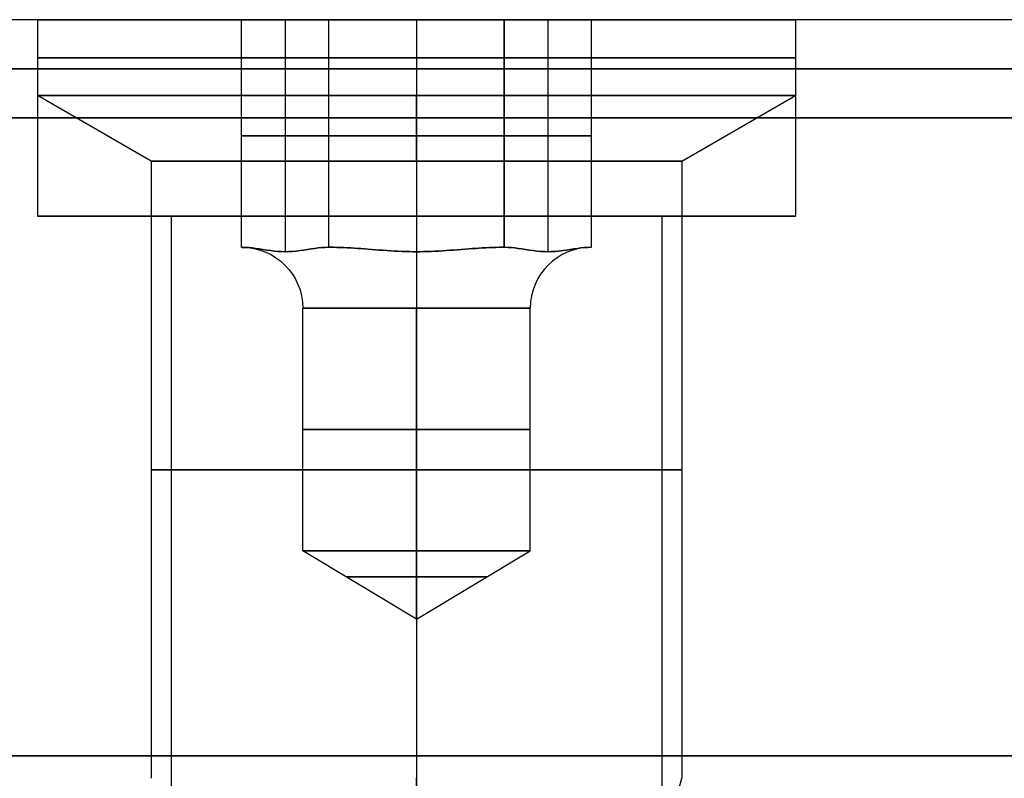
# Model space of a CAD drawing. Header units: millimetres. Extents: x -206 to 214, y -182 to 189.
# Tile 31 of 256: x -175.86 to -165.82, y 132.8 to 140.53. Entities that reach past the tile are written whole.
import ezdxf

# ---------------------------------------------------------------- set-up
doc = ezdxf.new("R2010")
doc.units = ezdxf.units.MM
doc.layers.add('Default', color=7, linetype='Continuous', true_color=0x000000)

msp = doc.modelspace()

# ---------------------------------------------------------------- linework, layer by layer
at = {"layer": 'Default', "color": 9, "true_color": 0xbebcba}
for p, q in [((-175.675, 140.531, 824.503), (-173.596, 140.531, 824.503)), ((-175.675, 140.531, 824.503), (-175.675, 139.758, 824.503)), ((-173.15, 140.531, 823.731), (-173.15, 138.167, 823.731)), ((-173.15, 140.531, 825.276), (-173.15, 138.167, 825.276)), ((-171.811, 140.531, 822.958), (-171.811, 138.167, 822.958)), ((-171.811, 140.531, 826.049), (-171.811, 138.167, 826.049)), ((-171.811, 140.531, 820.64), (-171.811, 140.531, 822.958)), ((-171.811, 140.531, 826.049), (-171.811, 140.531, 828.367)), ((-171.811, 140.531, 828.367), (-171.811, 139.758, 828.367)), ((-171.811, 140.531, 820.64), (-171.811, 139.758, 820.64)), ((-170.473, 140.531, 825.276), (-170.473, 138.167, 825.276)), ((-170.473, 140.531, 823.731), (-170.473, 138.167, 823.731)), ((-170.027, 140.531, 824.503), (-167.948, 140.531, 824.503)), ((-167.948, 140.531, 824.503), (-167.948, 139.758, 824.503)), ((-174.516, 139.089, 824.503), (-175.675, 139.758, 824.503)), ((-171.811, 139.089, 827.208), (-171.811, 139.758, 828.367)), ((-171.811, 139.089, 821.799), (-171.811, 139.758, 820.64)), ((-169.107, 139.089, 824.503), (-167.948, 139.758, 824.503)), ((-173.596, 139.349, 824.503), (-172.704, 139.349, 822.958)), ((-172.704, 139.349, 826.049), (-173.596, 139.349, 824.503)), ((-172.704, 139.349, 822.958), (-170.919, 139.349, 822.958)), ((-170.919, 139.349, 826.049), (-172.704, 139.349, 826.049)), ((-170.027, 139.349, 824.503), (-170.919, 139.349, 826.049)), ((-170.919, 139.349, 822.958), (-170.027, 139.349, 824.503)), ((-174.516, 139.089, 824.503), (-174.516, 132.804, 824.503)), ((-171.811, 139.089, 827.208), (-171.811, 132.804, 827.208)), ((-171.811, 139.089, 821.799), (-171.811, 132.804, 821.799)), ((-169.107, 139.089, 824.503), (-169.107, 132.804, 824.503)), ((-173.596, 138.213, 824.503), (-173.589, 138.213, 824.503)), ((-173.592, 138.213, 824.51), (-173.592, 138.213, 824.497)), ((-172.707, 138.213, 822.964), (-172.7, 138.213, 822.964)), ((-172.707, 138.213, 826.042), (-172.7, 138.213, 826.042)), ((-172.7, 138.213, 822.964), (-172.7, 138.213, 822.958)), ((-172.7, 138.213, 826.049), (-172.7, 138.213, 826.042)), ((-170.923, 138.213, 822.964), (-170.923, 138.213, 822.958)), ((-170.923, 138.213, 822.964), (-170.915, 138.213, 822.964)), ((-170.923, 138.213, 826.049), (-170.923, 138.213, 826.042)), ((-170.923, 138.213, 826.042), (-170.915, 138.213, 826.042)), ((-170.034, 138.213, 824.503), (-170.027, 138.213, 824.503)), ((-170.03, 138.213, 824.51), (-170.03, 138.213, 824.497)), ((-172.97, 135.122, 824.503), (-172.97, 137.594, 824.503)), ((-171.811, 135.122, 823.344), (-171.811, 137.594, 823.344)), ((-171.811, 135.122, 825.662), (-171.811, 137.594, 825.662)), ((-170.652, 135.122, 824.503), (-170.652, 137.594, 824.503)), ((-171.811, 134.425, 824.503), (-172.97, 135.122, 824.503)), ((-171.811, 134.425, 824.503), (-170.652, 135.122, 824.503)), ((-171.811, 134.425, 824.503), (-171.811, 135.122, 823.344)), ((-171.811, 134.425, 824.503), (-171.811, 135.122, 825.662)), ((-171.811, 131.49, 826.856), (-171.811, 132.804, 827.208)), ((-171.811, 130.5, 822.416), (-171.811, 132.804, 821.799)), ((-169.864, 129.977, 824.503), (-169.107, 132.804, 824.503))]:
    msp.add_line(p, q, dxfattribs=at)
at = {"layer": 'Default'}
for p, q in [((-175.675, 138.531, 824.503), (-174.311, 138.531, 824.503)), ((-171.811, 138.531, 820.64), (-171.811, 138.531, 822.003)), ((-171.811, 138.531, 827.003), (-171.811, 138.531, 828.367)), ((-169.311, 138.531, 824.503), (-167.948, 138.531, 824.503))]:
    msp.add_line(p, q, dxfattribs=at)
at = {"layer": 'Default', "color": 9, "true_color": 0xbebcba, "extrusion": (0, -1, 0)}
for centre, radius in [((-171.811, 824.503, -140.144), 3.864), ((-171.811, 824.503, -135.946), 2.705)]:
    msp.add_circle(centre, radius, dxfattribs=at)
at = {"layer": 'Default', "color": 9, "true_color": 0xbebcba, "extrusion": (0, 1, 0)}
for centre, radius in [((171.811, 824.503, 136.358), 1.159), ((171.811, 824.503, 134.855), 0.715)]:
    msp.add_circle(centre, radius, dxfattribs=at)
for centre, radius, start, end in [((171.811, 824.503, 140.531), 3.864, 270, 90), ((171.811, 824.503, 139.758), 3.864, 90, 180), ((171.811, 824.503, 139.758), 3.864, 180, 270), ((171.811, 824.503, 139.089), 2.705, 270, 0), ((171.811, 824.503, 139.089), 2.705, 0, 90), ((171.811, 824.503, 138.213), 1.777, 359.5918, 0.4082), ((171.811, 824.503, 138.213), 1.777, 359.5918, 0.4082), ((171.811, 824.503, 138.213), 1.777, 299.5918, 300.4082), ((171.811, 824.503, 138.213), 1.777, 59.5918, 60.4082), ((171.811, 824.503, 138.213), 1.777, 59.5918, 60.4082), ((171.811, 824.503, 138.213), 1.777, 119.5918, 120.4082), ((171.811, 824.503, 138.213), 1.777, 239.5918, 240.4082), ((171.811, 824.503, 138.213), 1.777, 119.5918, 120.4082), ((171.811, 824.503, 138.213), 1.777, 179.5918, 180.4082), ((171.811, 824.503, 138.213), 1.777, 179.5918, 180.4082), ((171.811, 824.503, 135.122), 1.159, 270, 90)]:
    msp.add_arc(centre, radius, start, end, dxfattribs=at)
at = {"layer": 'Default', "color": 9, "true_color": 0xbebcba, "extrusion": (0, -1, 0)}
for centre, radius, start, end in [((-171.811, 824.503, -140.531), 3.864, 270, 0), ((-171.811, 824.503, -140.531), 3.864, 0, 90), ((-171.811, 824.503, -139.758), 3.864, 90, 180), ((-171.811, 824.503, -139.758), 3.864, 180, 270), ((-171.811, 824.503, -139.089), 2.705, 270, 0), ((-171.811, 824.503, -139.089), 2.705, 0, 90), ((-171.811, 824.503, -137.594), 1.159, 90, 270), ((-171.811, 824.503, -137.594), 1.159, 270, 90), ((-171.811, 824.503, -135.122), 1.159, 0, 90), ((-171.811, 824.503, -135.122), 1.159, 270, 0)]:
    msp.add_arc(centre, radius, start, end, dxfattribs=at)
at = {"layer": 'Default', "color": 9, "true_color": 0xbebcba, "extrusion": (0, 0, -1)}
msp.add_arc((173.589, 137.594, -824.503), 0.618, 90, 180, dxfattribs=at)
at = {"layer": 'Default', "color": 9, "true_color": 0xbebcba}
msp.add_arc((-170.034, 137.594, 824.503), 0.618, 90, 180, dxfattribs=at)
at = {"layer": 'Default', "color": 9, "true_color": 0xbebcba, "extrusion": (-1, 0, 0)}
msp.add_arc((-137.594, 826.281, 171.811), 0.618, 202.0243, 270, dxfattribs=at)
at = {"layer": 'Default', "color": 9, "true_color": 0xbebcba, "extrusion": (1, 0, 0)}
msp.add_arc((137.594, 822.726, -171.811), 0.618, 22.0243, 90, dxfattribs=at)
at = {"layer": 'Default'}
for points in [[(186.689, 140.531, 1061.503), (1.689, 140.531, 1061.503), (-183.311, 140.531, 1061.503)], [(186.689, 140.531, 1047.895), (1.689, 140.531, 1047.895), (-183.311, 140.531, 1047.895)], [(-148.731, 140.531, 1054.699), (-166.021, 140.531, 1054.699), (-183.311, 140.531, 1054.699)], [(-175.675, 140.531, 824.503), (-175.675, 139.531, 824.503), (-175.675, 138.531, 824.503)], [(-171.811, 140.531, 828.367), (-171.811, 139.531, 828.367), (-171.811, 138.531, 828.367)], [(-171.811, 140.531, 820.64), (-171.811, 139.531, 820.64), (-171.811, 138.531, 820.64)], [(-167.948, 140.531, 824.503), (-167.948, 139.531, 824.503), (-167.948, 138.531, 824.503)], [(-204.811, 140.031, 1114.003), (4.189, 140.031, 1114.003), (213.189, 140.031, 1114.003)], [(213.189, 140.031, 715.003), (4.189, 140.031, 715.003), (-204.811, 140.031, 715.003)], [(-204.811, 139.531, 1114.503), (4.189, 139.531, 1114.503), (213.189, 139.531, 1114.503)], [(213.189, 139.531, 714.503), (4.189, 139.531, 714.503), (-204.811, 139.531, 714.503)], [(-174.311, 138.531, 824.503), (-174.311, 132.031, 824.503), (-174.311, 125.531, 824.503)], [(-171.811, 138.531, 827.003), (-171.811, 132.031, 827.003), (-171.811, 125.531, 827.003)], [(-171.811, 138.531, 822.003), (-171.811, 132.031, 822.003), (-171.811, 125.531, 822.003)], [(-169.311, 138.531, 824.503), (-169.311, 132.031, 824.503), (-169.311, 125.531, 824.503)], [(-204.811, 133.031, 1114.503), (4.189, 133.031, 1114.503), (213.189, 133.031, 1114.503)], [(213.189, 133.031, 714.503), (4.189, 133.031, 714.503), (-204.811, 133.031, 714.503)]]:
    msp.add_open_spline(points, degree=2, dxfattribs=at)
for points, knots in [([(-167.948, 140.531, 824.503), (-167.948, 140.531, 828.367), (-171.811, 140.531, 828.367), (-175.675, 140.531, 828.367), (-175.675, 140.531, 824.503), (-175.675, 140.531, 820.64), (-171.811, 140.531, 820.64), (-167.948, 140.531, 820.64), (-167.948, 140.531, 824.503)], [7.853982, 7.853982, 7.853982, 15.707963, 15.707963, 23.561945, 23.561945, 31.415927, 31.415927, 39.269908, 39.269908, 39.269908]), ([(-167.948, 139.531, 824.503), (-167.948, 139.531, 828.367), (-171.811, 139.531, 828.367), (-175.675, 139.531, 828.367), (-175.675, 139.531, 824.503), (-175.675, 139.531, 820.64), (-171.811, 139.531, 820.64), (-167.948, 139.531, 820.64), (-167.948, 139.531, 824.503)], [7.853982, 7.853982, 7.853982, 15.707963, 15.707963, 23.561945, 23.561945, 31.415927, 31.415927, 39.269908, 39.269908, 39.269908]), ([(-167.948, 138.531, 824.503), (-167.948, 138.531, 828.367), (-171.811, 138.531, 828.367), (-175.675, 138.531, 828.367), (-175.675, 138.531, 824.503), (-175.675, 138.531, 820.64), (-171.811, 138.531, 820.64), (-167.948, 138.531, 820.64), (-167.948, 138.531, 824.503)], [7.853982, 7.853982, 7.853982, 15.707963, 15.707963, 23.561945, 23.561945, 31.415927, 31.415927, 39.269908, 39.269908, 39.269908]), ([(-169.311, 138.531, 824.503), (-169.311, 138.531, 827.003), (-171.811, 138.531, 827.003), (-174.311, 138.531, 827.003), (-174.311, 138.531, 824.503), (-174.311, 138.531, 822.003), (-171.811, 138.531, 822.003), (-169.311, 138.531, 822.003), (-169.311, 138.531, 824.503)], [0, 0, 0, 5.497787, 5.497787, 10.995574, 10.995574, 16.493361, 16.493361, 21.991149, 21.991149, 21.991149])]:
    msp.add_rational_spline(points, [1, 0.707106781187, 1, 0.707106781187, 1, 0.707106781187, 1, 0.707106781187, 1], degree=2, knots=knots, dxfattribs=at)
at = {"layer": 'Default', "color": 9, "true_color": 0xbebcba}
for points in [[(-173.596, 140.531, 824.503), (-173.15, 140.531, 823.731), (-172.704, 140.531, 822.958)], [(-173.596, 138.213, 824.503), (-173.596, 139.372, 824.503), (-173.596, 140.531, 824.503)], [(-172.704, 140.531, 826.049), (-173.15, 140.531, 825.276), (-173.596, 140.531, 824.503)], [(-172.704, 140.531, 822.958), (-171.811, 140.531, 822.958), (-170.919, 140.531, 822.958)], [(-172.704, 138.213, 822.958), (-172.704, 139.372, 822.958), (-172.704, 140.531, 822.958)], [(-172.704, 138.213, 826.049), (-172.704, 139.372, 826.049), (-172.704, 140.531, 826.049)], [(-170.919, 140.531, 826.049), (-171.811, 140.531, 826.049), (-172.704, 140.531, 826.049)], [(-170.919, 140.531, 822.958), (-170.919, 139.372, 822.958), (-170.919, 138.213, 822.958)], [(-170.919, 138.213, 826.049), (-170.919, 139.372, 826.049), (-170.919, 140.531, 826.049)], [(-170.027, 140.531, 824.503), (-170.473, 140.531, 825.276), (-170.919, 140.531, 826.049)], [(-170.919, 140.531, 822.958), (-170.473, 140.531, 823.731), (-170.027, 140.531, 824.503)], [(-170.027, 138.213, 824.503), (-170.027, 139.372, 824.503), (-170.027, 140.531, 824.503)], [(-173.596, 138.213, 824.503), (-173.592, 138.213, 824.497), (-173.589, 138.213, 824.491)], [(-173.589, 138.213, 824.516), (-173.592, 138.213, 824.51), (-173.596, 138.213, 824.503)], [(-172.711, 138.213, 822.971), (-172.707, 138.213, 822.964), (-172.704, 138.213, 822.958)], [(-172.704, 138.213, 826.049), (-172.707, 138.213, 826.042), (-172.711, 138.213, 826.036)], [(-172.704, 138.213, 822.958), (-172.696, 138.213, 822.958), (-172.689, 138.213, 822.958)], [(-172.689, 138.213, 826.049), (-172.696, 138.213, 826.049), (-172.704, 138.213, 826.049)], [(-170.934, 138.213, 822.958), (-170.926, 138.213, 822.958), (-170.919, 138.213, 822.958)], [(-170.934, 138.213, 826.049), (-170.926, 138.213, 826.049), (-170.919, 138.213, 826.049)], [(-170.919, 138.213, 826.049), (-170.915, 138.213, 826.042), (-170.912, 138.213, 826.036)], [(-170.919, 138.213, 822.958), (-170.915, 138.213, 822.964), (-170.912, 138.213, 822.971)], [(-170.027, 138.213, 824.503), (-170.03, 138.213, 824.51), (-170.034, 138.213, 824.516)], [(-170.034, 138.213, 824.491), (-170.03, 138.213, 824.497), (-170.027, 138.213, 824.503)]]:
    msp.add_open_spline(points, degree=2, dxfattribs=at)
for points, knots in [([(-172.711, 138.213, 822.971), (-172.754, 138.213, 823.045), (-172.805, 138.207, 823.134), (-172.942, 138.188, 823.371), (-173.055, 138.167, 823.567), (-173.244, 138.167, 823.894), (-173.357, 138.188, 824.09), (-173.494, 138.207, 824.327), (-173.546, 138.213, 824.416), (-173.589, 138.213, 824.491)], [-2.276069, -2.276069, -2.276069, -2.276069, -1.921118, -1.921118, -1.138035, -1.138035, -0.354951, -0.354951, 0, 0, 0, 0]), ([(-173.589, 138.213, 824.516), (-173.546, 138.213, 824.59), (-173.494, 138.207, 824.679), (-173.357, 138.188, 824.917), (-173.244, 138.167, 825.112), (-173.055, 138.167, 825.44), (-172.942, 138.188, 825.636), (-172.805, 138.207, 825.873), (-172.754, 138.213, 825.962), (-172.711, 138.213, 826.036)], [-2.276069, -2.276069, -2.276069, -2.276069, -1.921118, -1.921118, -1.138035, -1.138035, -0.354951, -0.354951, 0, 0, 0, 0]), ([(-171.811, 138.167, 822.958), (-172, 138.167, 822.958), (-172.226, 138.188, 822.958), (-172.501, 138.207, 822.958), (-172.603, 138.213, 822.958), (-172.689, 138.213, 822.958)], [-1.138035, -1.138035, -1.138035, -1.138035, -0.354951, -0.354951, 0, 0, 0, 0]), ([(-172.689, 138.213, 826.049), (-172.603, 138.213, 826.049), (-172.501, 138.207, 826.049), (-172.226, 138.188, 826.049), (-172, 138.167, 826.049), (-171.811, 138.167, 826.049)], [-2.276069, -2.276069, -2.276069, -2.276069, -1.921118, -1.921118, -1.138035, -1.138035, -1.138035, -1.138035]), ([(-170.934, 138.213, 822.958), (-171.019, 138.213, 822.958), (-171.122, 138.207, 822.958), (-171.396, 138.188, 822.958), (-171.622, 138.167, 822.958), (-171.811, 138.167, 822.958)], [-1.138035, -1.138035, -1.138035, -1.138035, -0.783084, -0.783084, 0, 0, 0, 0]), ([(-171.811, 138.167, 826.049), (-171.622, 138.167, 826.049), (-171.396, 138.188, 826.049), (-171.122, 138.207, 826.049), (-171.019, 138.213, 826.049), (-170.934, 138.213, 826.049)], [-1.138035, -1.138035, -1.138035, -1.138035, -0.354951, -0.354951, 0, 0, 0, 0]), ([(-170.912, 138.213, 826.036), (-170.869, 138.213, 825.962), (-170.818, 138.207, 825.873), (-170.68, 138.188, 825.636), (-170.567, 138.167, 825.44), (-170.378, 138.167, 825.112), (-170.265, 138.188, 824.917), (-170.128, 138.207, 824.679), (-170.077, 138.213, 824.59), (-170.034, 138.213, 824.516)], [-2.276069, -2.276069, -2.276069, -2.276069, -1.921118, -1.921118, -1.138035, -1.138035, -0.354951, -0.354951, 0, 0, 0, 0]), ([(-170.034, 138.213, 824.491), (-170.077, 138.213, 824.416), (-170.128, 138.207, 824.327), (-170.265, 138.188, 824.09), (-170.378, 138.167, 823.894), (-170.567, 138.167, 823.567), (-170.68, 138.188, 823.371), (-170.818, 138.207, 823.134), (-170.869, 138.213, 823.045), (-170.912, 138.213, 822.971)], [-2.276069, -2.276069, -2.276069, -2.276069, -1.921118, -1.921118, -1.138035, -1.138035, -0.354951, -0.354951, 0, 0, 0, 0])]:
    msp.add_open_spline(points, degree=3, knots=knots, dxfattribs=at)

doc.saveas('drawing.dxf')
